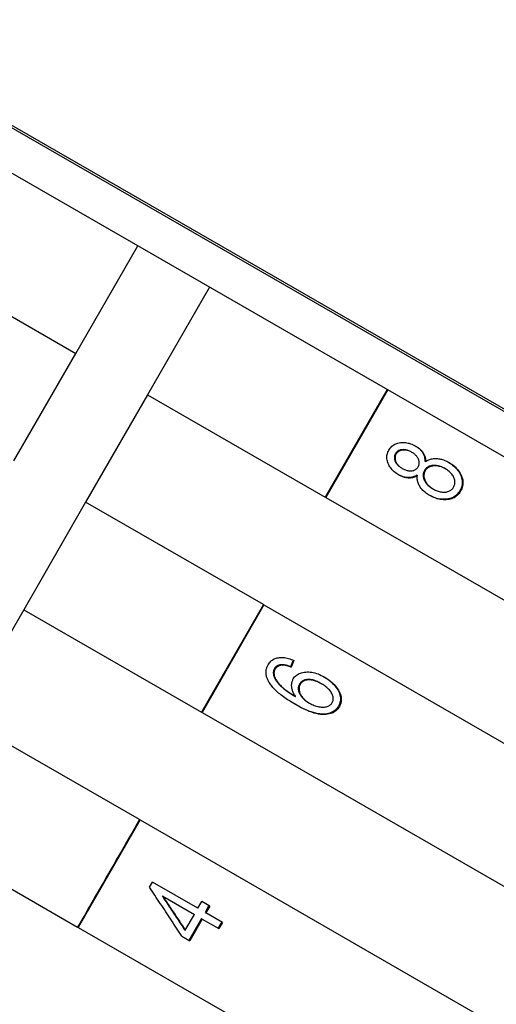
# Model space of a CAD drawing. Header units: millimetres. Extents: x 1087 to 3603, y 461 to 1487.
# Tile 8 of 20: x 1309 to 1321, y 969 to 992. Entities that reach past the tile are written whole.
import ezdxf

# ---------------------------------------------------------------- set-up
doc = ezdxf.new("R2010")
doc.units = ezdxf.units.MM
doc.layers.add('DETAIL', color=2, linetype='Continuous')

msp = doc.modelspace()

# ---------------------------------------------------------------- linework, layer by layer
at = {"layer": 'DETAIL'}
for p, q in [((1336.716, 973.92), (1273.813, 1010.153)), ((1278.802, 1007.225), (1348.124, 967.294)), ((1278.802, 1007.225), (1348.124, 967.294)), ((1279.756, 1005.576), (1346.219, 967.292)), ((1306.326, 986.809), (1310.623, 984.333)), ((1310.623, 984.333), (1312.121, 986.933)), ((1313.854, 985.935), (1312.357, 983.335)), ((1309.126, 981.734), (1310.623, 984.333)), ((1318.151, 983.459), (1316.654, 980.86)), ((1318.165, 983.451), (1316.668, 980.852)), ((1312.357, 983.335), (1310.859, 980.735)), ((1312.357, 983.335), (1316.654, 980.86)), ((1318.733, 981.951), (1318.749, 981.941)), ((1318.495, 981.564), (1318.511, 981.554)), ((1319.06, 981.729), (1319.077, 981.719)), ((1319.54, 981.553), (1319.558, 981.542)), ((1318.864, 981.389), (1318.881, 981.379)), ((1316.668, 980.852), (1316.654, 980.86)), ((1316.668, 980.852), (1344.418, 964.867)), ((1319.248, 981.064), (1319.267, 981.054)), ((1310.859, 980.735), (1309.362, 978.136)), ((1315.157, 978.26), (1310.859, 980.735)), ((1315.157, 978.26), (1313.659, 975.661)), ((1315.17, 978.252), (1313.673, 975.653)), ((1315.157, 978.26), (1315.17, 978.252)), ((1315.17, 978.252), (1342.921, 962.268)), ((1309.362, 978.136), (1307.864, 975.536)), ((1309.362, 978.136), (1313.659, 975.661)), ((1315.597, 976.807), (1315.613, 976.797)), ((1315.877, 976.916), (1315.81, 976.76)), ((1315.895, 976.908), (1315.826, 976.75)), ((1315.81, 976.76), (1315.826, 976.75)), ((1316.542, 976.357), (1316.56, 976.347)), ((1315.918, 976.05), (1315.936, 976.04)), ((1316.255, 975.887), (1316.274, 975.877)), ((1313.673, 975.653), (1313.659, 975.661)), ((1313.673, 975.653), (1341.423, 959.668)), ((1312.162, 973.061), (1307.864, 975.536)), ((1312.175, 973.053), (1310.678, 970.454)), ((1312.162, 973.061), (1312.175, 973.053)), ((1312.175, 973.053), (1339.926, 957.068)), ((1306.367, 972.937), (1310.664, 970.461)), ((1312.404, 971.43), (1312.474, 971.551)), ((1313.573, 970.918), (1312.474, 971.551)), ((1312.708, 971.218), (1312.725, 971.208)), ((1312.725, 971.208), (1313.487, 970.769)), ((1313.573, 970.918), (1313.668, 971.082)), ((1313.859, 970.972), (1313.668, 971.082)), ((1313.839, 970.983), (1313.745, 970.819)), ((1313.859, 970.972), (1313.764, 970.808)), ((1313.268, 970.388), (1313.487, 970.769)), ((1313.659, 970.67), (1313.355, 970.143)), ((1313.678, 970.659), (1313.375, 970.132)), ((1313.659, 970.67), (1313.678, 970.659)), ((1313.678, 970.659), (1314.082, 970.426)), ((1313.745, 970.819), (1313.764, 970.808)), ((1314.168, 970.575), (1313.764, 970.808)), ((1310.678, 970.454), (1310.664, 970.461)), ((1310.678, 970.454), (1338.428, 954.469)), ((1313.25, 970.399), (1313.268, 970.388)), ((1314.168, 970.575), (1314.082, 970.426)), ((1313.184, 970.242), (1313.375, 970.132))]:
    msp.add_line(p, q, dxfattribs=at)
at = {"layer": 'DETAIL', "flags": 128}
for points in [[(1318.192, 981.997), (1318.208, 982.022), (1318.225, 982.046), (1318.244, 982.068), (1318.264, 982.088), (1318.285, 982.106), (1318.307, 982.122), (1318.331, 982.136), (1318.356, 982.148), (1318.382, 982.159), (1318.41, 982.167), (1318.439, 982.174), (1318.469, 982.178), (1318.5, 982.181), (1318.53, 982.182), (1318.561, 982.181), (1318.592, 982.179), (1318.623, 982.174), (1318.654, 982.168), (1318.685, 982.16), (1318.715, 982.15), (1318.746, 982.139), (1318.777, 982.126), (1318.808, 982.11), (1318.839, 982.094)], [(1318.83, 982.098), (1318.849, 982.087), (1318.867, 982.075), (1318.884, 982.063), (1318.9, 982.05), (1318.916, 982.038), (1318.931, 982.024), (1318.945, 982.011), (1318.958, 981.997), (1318.971, 981.983), (1318.983, 981.968), (1318.994, 981.953), (1319.004, 981.938), (1319.013, 981.922), (1319.022, 981.906), (1319.03, 981.89), (1319.037, 981.873), (1319.043, 981.856), (1319.048, 981.839), (1319.052, 981.821), (1319.055, 981.803), (1319.058, 981.785), (1319.059, 981.767), (1319.06, 981.748), (1319.06, 981.729)], [(1318.839, 982.094), (1318.858, 982.082), (1318.877, 982.07), (1318.895, 982.058), (1318.911, 982.045), (1318.928, 982.032), (1318.943, 982.019), (1318.958, 982.005), (1318.971, 981.991), (1318.984, 981.977), (1318.997, 981.962), (1319.008, 981.947), (1319.019, 981.931), (1319.029, 981.915), (1319.038, 981.899), (1319.046, 981.882), (1319.053, 981.865), (1319.059, 981.848), (1319.064, 981.831), (1319.069, 981.813), (1319.072, 981.795), (1319.075, 981.776), (1319.076, 981.757), (1319.077, 981.738), (1319.077, 981.719)], [(1318.431, 981.396), (1318.4, 981.415), (1318.372, 981.434), (1318.345, 981.454), (1318.32, 981.474), (1318.296, 981.496), (1318.274, 981.519), (1318.253, 981.542), (1318.234, 981.566), (1318.216, 981.591), (1318.2, 981.617), (1318.186, 981.644), (1318.173, 981.671), (1318.162, 981.699), (1318.154, 981.727), (1318.147, 981.755), (1318.143, 981.782), (1318.141, 981.81), (1318.142, 981.837), (1318.145, 981.864), (1318.15, 981.891), (1318.157, 981.917), (1318.166, 981.944), (1318.178, 981.97), (1318.192, 981.997)], [(1318.349, 981.91), (1318.341, 981.895), (1318.335, 981.881), (1318.33, 981.866), (1318.327, 981.851), (1318.324, 981.836), (1318.323, 981.82), (1318.323, 981.805), (1318.325, 981.789), (1318.328, 981.773), (1318.332, 981.757), (1318.337, 981.741), (1318.344, 981.724), (1318.352, 981.708), (1318.361, 981.692), (1318.37, 981.677), (1318.381, 981.662), (1318.392, 981.648), (1318.404, 981.634), (1318.417, 981.621), (1318.431, 981.609), (1318.445, 981.597), (1318.461, 981.585), (1318.477, 981.574), (1318.495, 981.564)], [(1318.365, 981.9), (1318.357, 981.886), (1318.351, 981.871), (1318.346, 981.857), (1318.342, 981.842), (1318.34, 981.827), (1318.339, 981.811), (1318.339, 981.796), (1318.341, 981.78), (1318.344, 981.764), (1318.348, 981.748), (1318.353, 981.731), (1318.36, 981.715), (1318.368, 981.699), (1318.377, 981.683), (1318.386, 981.668), (1318.397, 981.653), (1318.408, 981.639), (1318.42, 981.625), (1318.433, 981.612), (1318.447, 981.599), (1318.462, 981.587), (1318.477, 981.576), (1318.494, 981.565), (1318.511, 981.554)], [(1318.733, 981.951), (1318.714, 981.961), (1318.695, 981.97), (1318.676, 981.979), (1318.657, 981.986), (1318.639, 981.992), (1318.62, 981.997), (1318.601, 982.001), (1318.583, 982.004), (1318.564, 982.006), (1318.545, 982.007), (1318.527, 982.006), (1318.508, 982.005), (1318.49, 982.003), (1318.473, 981.999), (1318.457, 981.995), (1318.442, 981.99), (1318.427, 981.983), (1318.413, 981.976), (1318.4, 981.967), (1318.388, 981.958), (1318.377, 981.947), (1318.367, 981.936), (1318.358, 981.923), (1318.349, 981.91)], [(1318.749, 981.941), (1318.73, 981.951), (1318.712, 981.961), (1318.693, 981.969), (1318.674, 981.976), (1318.655, 981.983), (1318.636, 981.988), (1318.617, 981.992), (1318.599, 981.995), (1318.58, 981.997), (1318.562, 981.997), (1318.543, 981.997), (1318.524, 981.996), (1318.506, 981.994), (1318.489, 981.99), (1318.473, 981.986), (1318.457, 981.98), (1318.443, 981.974), (1318.429, 981.967), (1318.416, 981.958), (1318.404, 981.949), (1318.393, 981.938), (1318.383, 981.927), (1318.373, 981.914), (1318.365, 981.9)], [(1318.899, 981.595), (1318.906, 981.609), (1318.913, 981.624), (1318.918, 981.639), (1318.922, 981.654), (1318.924, 981.669), (1318.925, 981.685), (1318.925, 981.7), (1318.923, 981.716), (1318.921, 981.732), (1318.916, 981.747), (1318.911, 981.764), (1318.904, 981.78), (1318.896, 981.796), (1318.888, 981.811), (1318.878, 981.827), (1318.867, 981.841), (1318.856, 981.855), (1318.843, 981.869), (1318.83, 981.882), (1318.816, 981.895), (1318.8, 981.907), (1318.784, 981.919), (1318.767, 981.93), (1318.749, 981.941)], [(1319.077, 981.719), (1319.096, 981.732), (1319.116, 981.744), (1319.136, 981.754), (1319.157, 981.764), (1319.178, 981.772), (1319.2, 981.779), (1319.222, 981.784), (1319.244, 981.789), (1319.267, 981.792), (1319.291, 981.794), (1319.315, 981.795), (1319.339, 981.794), (1319.364, 981.792), (1319.389, 981.789), (1319.413, 981.785), (1319.439, 981.78), (1319.464, 981.774), (1319.489, 981.766), (1319.515, 981.758), (1319.54, 981.748), (1319.566, 981.737), (1319.592, 981.725), (1319.618, 981.711), (1319.644, 981.697)], [(1318.511, 981.554), (1318.531, 981.543), (1318.551, 981.533), (1318.571, 981.524), (1318.59, 981.517), (1318.609, 981.51), (1318.629, 981.505), (1318.647, 981.5), (1318.666, 981.497), (1318.685, 981.495), (1318.703, 981.494), (1318.722, 981.494), (1318.74, 981.495), (1318.757, 981.498), (1318.774, 981.501), (1318.79, 981.506), (1318.805, 981.511), (1318.82, 981.518), (1318.833, 981.526), (1318.846, 981.535), (1318.858, 981.544), (1318.87, 981.555), (1318.88, 981.567), (1318.89, 981.581), (1318.899, 981.595)], [(1319.54, 981.553), (1319.515, 981.566), (1319.49, 981.579), (1319.465, 981.59), (1319.441, 981.599), (1319.416, 981.607), (1319.392, 981.614), (1319.368, 981.619), (1319.344, 981.623), (1319.32, 981.626), (1319.297, 981.627), (1319.273, 981.626), (1319.25, 981.624), (1319.228, 981.621), (1319.206, 981.617), (1319.186, 981.611), (1319.166, 981.604), (1319.148, 981.596), (1319.13, 981.587), (1319.114, 981.576), (1319.099, 981.564), (1319.085, 981.55), (1319.072, 981.536), (1319.06, 981.52), (1319.049, 981.503)], [(1319.558, 981.542), (1319.533, 981.556), (1319.508, 981.568), (1319.484, 981.579), (1319.459, 981.589), (1319.435, 981.597), (1319.41, 981.603), (1319.386, 981.609), (1319.362, 981.613), (1319.338, 981.615), (1319.315, 981.616), (1319.291, 981.616), (1319.268, 981.614), (1319.245, 981.611), (1319.224, 981.607), (1319.203, 981.601), (1319.184, 981.594), (1319.165, 981.586), (1319.148, 981.576), (1319.132, 981.566), (1319.117, 981.554), (1319.103, 981.54), (1319.09, 981.526), (1319.078, 981.51), (1319.067, 981.492)], [(1319.756, 981.101), (1319.765, 981.119), (1319.773, 981.138), (1319.78, 981.156), (1319.784, 981.175), (1319.787, 981.194), (1319.789, 981.213), (1319.788, 981.233), (1319.786, 981.252), (1319.783, 981.272), (1319.777, 981.292), (1319.77, 981.313), (1319.762, 981.333), (1319.752, 981.354), (1319.741, 981.373), (1319.728, 981.393), (1319.714, 981.412), (1319.699, 981.43), (1319.683, 981.447), (1319.665, 981.465), (1319.646, 981.481), (1319.626, 981.497), (1319.605, 981.513), (1319.582, 981.528), (1319.558, 981.542)], [(1319.635, 981.702), (1319.669, 981.681), (1319.702, 981.658), (1319.732, 981.635), (1319.761, 981.611), (1319.788, 981.586), (1319.813, 981.56), (1319.837, 981.533), (1319.858, 981.505), (1319.878, 981.476), (1319.896, 981.446), (1319.912, 981.415), (1319.927, 981.384), (1319.939, 981.352), (1319.949, 981.32), (1319.956, 981.288), (1319.96, 981.257), (1319.962, 981.226), (1319.962, 981.195), (1319.959, 981.164), (1319.953, 981.134), (1319.945, 981.104), (1319.935, 981.074), (1319.921, 981.044), (1319.906, 981.015)], [(1319.644, 981.697), (1319.679, 981.675), (1319.713, 981.653), (1319.744, 981.63), (1319.774, 981.606), (1319.802, 981.58), (1319.828, 981.554), (1319.852, 981.527), (1319.874, 981.499), (1319.894, 981.47), (1319.913, 981.44), (1319.93, 981.409), (1319.945, 981.377), (1319.957, 981.344), (1319.967, 981.312), (1319.975, 981.28), (1319.98, 981.248), (1319.982, 981.217), (1319.982, 981.186), (1319.979, 981.155), (1319.973, 981.124), (1319.965, 981.093), (1319.955, 981.063), (1319.941, 981.033), (1319.926, 981.003)], [(1318.864, 981.389), (1318.847, 981.379), (1318.831, 981.37), (1318.814, 981.362), (1318.796, 981.355), (1318.779, 981.348), (1318.762, 981.343), (1318.744, 981.338), (1318.726, 981.335), (1318.708, 981.332), (1318.69, 981.33), (1318.672, 981.33), (1318.653, 981.33), (1318.634, 981.331), (1318.616, 981.333), (1318.597, 981.336), (1318.578, 981.34), (1318.559, 981.345), (1318.54, 981.35), (1318.52, 981.357), (1318.501, 981.364), (1318.481, 981.372), (1318.462, 981.381), (1318.442, 981.391), (1318.422, 981.401)], [(1318.881, 981.379), (1318.865, 981.369), (1318.847, 981.36), (1318.83, 981.351), (1318.813, 981.344), (1318.795, 981.338), (1318.777, 981.332), (1318.759, 981.328), (1318.741, 981.324), (1318.723, 981.322), (1318.704, 981.32), (1318.685, 981.32), (1318.666, 981.32), (1318.647, 981.322), (1318.628, 981.324), (1318.609, 981.327), (1318.59, 981.331), (1318.57, 981.336), (1318.55, 981.342), (1318.531, 981.349), (1318.511, 981.357), (1318.491, 981.365), (1318.471, 981.375), (1318.451, 981.385), (1318.431, 981.396)], [(1319.177, 980.901), (1319.15, 980.917), (1319.125, 980.934), (1319.1, 980.951), (1319.077, 980.968), (1319.055, 980.986), (1319.034, 981.004), (1319.015, 981.022), (1318.996, 981.041), (1318.979, 981.06), (1318.963, 981.08), (1318.948, 981.1), (1318.935, 981.121), (1318.923, 981.142), (1318.912, 981.163), (1318.903, 981.184), (1318.895, 981.205), (1318.888, 981.226), (1318.883, 981.248), (1318.879, 981.269), (1318.877, 981.291), (1318.876, 981.313), (1318.876, 981.335), (1318.878, 981.357), (1318.881, 981.379)], [(1319.049, 981.503), (1319.04, 981.485), (1319.032, 981.467), (1319.026, 981.449), (1319.022, 981.43), (1319.019, 981.411), (1319.018, 981.392), (1319.019, 981.373), (1319.021, 981.353), (1319.025, 981.334), (1319.03, 981.313), (1319.037, 981.293), (1319.046, 981.273), (1319.056, 981.252), (1319.067, 981.232), (1319.08, 981.213), (1319.094, 981.194), (1319.109, 981.176), (1319.125, 981.158), (1319.142, 981.141), (1319.161, 981.125), (1319.181, 981.109), (1319.202, 981.093), (1319.225, 981.079), (1319.248, 981.064)], [(1319.067, 981.492), (1319.058, 981.475), (1319.05, 981.457), (1319.044, 981.438), (1319.04, 981.42), (1319.037, 981.401), (1319.036, 981.382), (1319.036, 981.363), (1319.039, 981.343), (1319.042, 981.323), (1319.048, 981.303), (1319.055, 981.283), (1319.064, 981.262), (1319.074, 981.242), (1319.085, 981.222), (1319.098, 981.202), (1319.112, 981.184), (1319.127, 981.165), (1319.143, 981.148), (1319.161, 981.131), (1319.179, 981.114), (1319.199, 981.098), (1319.221, 981.083), (1319.243, 981.068), (1319.267, 981.054)], [(1319.267, 981.054), (1319.289, 981.041), (1319.312, 981.03), (1319.335, 981.02), (1319.359, 981.011), (1319.383, 981.003), (1319.407, 980.995), (1319.431, 980.989), (1319.456, 980.984), (1319.481, 980.98), (1319.505, 980.978), (1319.529, 980.978), (1319.551, 980.979), (1319.574, 980.982), (1319.595, 980.986), (1319.616, 980.992), (1319.637, 981), (1319.656, 981.009), (1319.674, 981.019), (1319.691, 981.03), (1319.707, 981.042), (1319.721, 981.055), (1319.734, 981.069), (1319.746, 981.085), (1319.756, 981.101)], [(1319.906, 981.015), (1319.888, 980.986), (1319.869, 980.96), (1319.848, 980.935), (1319.826, 980.913), (1319.802, 980.893), (1319.777, 980.875), (1319.75, 980.859), (1319.722, 980.845), (1319.693, 980.833), (1319.662, 980.823), (1319.63, 980.816), (1319.596, 980.81), (1319.561, 980.807), (1319.526, 980.806), (1319.491, 980.806), (1319.455, 980.809), (1319.42, 980.814), (1319.384, 980.821), (1319.349, 980.83), (1319.313, 980.841), (1319.277, 980.854), (1319.241, 980.87), (1319.204, 980.887), (1319.168, 980.907)], [(1319.926, 981.003), (1319.908, 980.974), (1319.888, 980.948), (1319.867, 980.923), (1319.845, 980.901), (1319.821, 980.88), (1319.795, 980.862), (1319.768, 980.846), (1319.74, 980.832), (1319.71, 980.821), (1319.678, 980.811), (1319.645, 980.804), (1319.611, 980.798), (1319.575, 980.795), (1319.54, 980.794), (1319.504, 980.795), (1319.469, 980.799), (1319.433, 980.804), (1319.397, 980.812), (1319.36, 980.821), (1319.324, 980.833), (1319.288, 980.847), (1319.251, 980.863), (1319.214, 980.881), (1319.177, 980.901)], [(1315.29, 976.389), (1315.28, 976.408), (1315.27, 976.426), (1315.261, 976.445), (1315.254, 976.463), (1315.246, 976.482), (1315.24, 976.5), (1315.235, 976.518), (1315.23, 976.536), (1315.227, 976.554), (1315.224, 976.571), (1315.222, 976.589), (1315.221, 976.606), (1315.22, 976.624), (1315.221, 976.641), (1315.222, 976.658), (1315.224, 976.675), (1315.227, 976.692), (1315.231, 976.709), (1315.236, 976.726), (1315.241, 976.742), (1315.248, 976.759), (1315.255, 976.775), (1315.263, 976.791), (1315.272, 976.808)], [(1315.272, 976.808), (1315.286, 976.831), (1315.301, 976.852), (1315.318, 976.872), (1315.336, 976.89), (1315.355, 976.906), (1315.375, 976.921), (1315.396, 976.935), (1315.418, 976.946), (1315.442, 976.956), (1315.467, 976.965), (1315.493, 976.972), (1315.52, 976.977), (1315.548, 976.981), (1315.576, 976.982), (1315.605, 976.983), (1315.635, 976.981), (1315.665, 976.978), (1315.696, 976.973), (1315.728, 976.966), (1315.76, 976.958), (1315.793, 976.948), (1315.826, 976.936), (1315.86, 976.923), (1315.895, 976.908)], [(1315.597, 976.807), (1315.587, 976.806), (1315.577, 976.804), (1315.567, 976.803), (1315.558, 976.801), (1315.549, 976.799), (1315.54, 976.797), (1315.531, 976.794), (1315.522, 976.792), (1315.514, 976.788), (1315.506, 976.785), (1315.499, 976.781), (1315.491, 976.777), (1315.484, 976.773), (1315.477, 976.769), (1315.47, 976.764), (1315.464, 976.759), (1315.458, 976.754), (1315.452, 976.748), (1315.446, 976.742), (1315.441, 976.736), (1315.436, 976.73), (1315.431, 976.723), (1315.426, 976.716), (1315.422, 976.709)], [(1315.613, 976.797), (1315.603, 976.796), (1315.593, 976.795), (1315.583, 976.794), (1315.574, 976.792), (1315.565, 976.79), (1315.556, 976.788), (1315.547, 976.785), (1315.538, 976.782), (1315.53, 976.779), (1315.522, 976.776), (1315.515, 976.772), (1315.507, 976.768), (1315.5, 976.764), (1315.493, 976.76), (1315.486, 976.755), (1315.48, 976.75), (1315.474, 976.744), (1315.468, 976.739), (1315.462, 976.733), (1315.457, 976.727), (1315.452, 976.72), (1315.447, 976.714), (1315.442, 976.707), (1315.438, 976.7)], [(1315.81, 976.76), (1315.799, 976.764), (1315.788, 976.768), (1315.777, 976.772), (1315.766, 976.775), (1315.756, 976.779), (1315.746, 976.782), (1315.736, 976.785), (1315.726, 976.788), (1315.717, 976.79), (1315.708, 976.793), (1315.698, 976.795), (1315.689, 976.797), (1315.681, 976.799), (1315.672, 976.8), (1315.664, 976.802), (1315.656, 976.803), (1315.648, 976.804), (1315.64, 976.805), (1315.632, 976.806), (1315.625, 976.806), (1315.618, 976.807), (1315.611, 976.807), (1315.604, 976.807), (1315.597, 976.807)], [(1315.826, 976.75), (1315.815, 976.754), (1315.804, 976.758), (1315.794, 976.762), (1315.783, 976.766), (1315.773, 976.769), (1315.763, 976.772), (1315.753, 976.775), (1315.743, 976.778), (1315.733, 976.781), (1315.724, 976.783), (1315.715, 976.785), (1315.706, 976.788), (1315.697, 976.789), (1315.688, 976.791), (1315.68, 976.793), (1315.672, 976.794), (1315.664, 976.795), (1315.656, 976.796), (1315.648, 976.797), (1315.641, 976.797), (1315.634, 976.797), (1315.627, 976.798), (1315.62, 976.797), (1315.613, 976.797)], [(1315.422, 976.709), (1315.419, 976.703), (1315.415, 976.697), (1315.413, 976.691), (1315.41, 976.685), (1315.408, 976.678), (1315.405, 976.672), (1315.403, 976.666), (1315.402, 976.659), (1315.4, 976.653), (1315.399, 976.646), (1315.398, 976.64), (1315.397, 976.633), (1315.396, 976.627), (1315.396, 976.62), (1315.396, 976.613), (1315.396, 976.606), (1315.396, 976.6), (1315.397, 976.593), (1315.397, 976.586), (1315.398, 976.579), (1315.4, 976.571), (1315.401, 976.564), (1315.403, 976.557), (1315.404, 976.55)], [(1315.404, 976.55), (1315.41, 976.531), (1315.417, 976.513), (1315.425, 976.494), (1315.434, 976.475), (1315.445, 976.456), (1315.456, 976.436), (1315.469, 976.417), (1315.483, 976.398), (1315.498, 976.378), (1315.514, 976.358), (1315.532, 976.338), (1315.55, 976.318), (1315.57, 976.298), (1315.592, 976.277), (1315.616, 976.256), (1315.642, 976.235), (1315.67, 976.213), (1315.7, 976.191), (1315.731, 976.168), (1315.765, 976.145), (1315.8, 976.122), (1315.838, 976.098), (1315.877, 976.074), (1315.918, 976.05)], [(1315.438, 976.7), (1315.434, 976.694), (1315.431, 976.688), (1315.429, 976.681), (1315.426, 976.675), (1315.423, 976.669), (1315.421, 976.663), (1315.419, 976.657), (1315.418, 976.65), (1315.416, 976.644), (1315.415, 976.637), (1315.414, 976.631), (1315.413, 976.624), (1315.412, 976.618), (1315.412, 976.611), (1315.412, 976.604), (1315.412, 976.597), (1315.412, 976.59), (1315.413, 976.583), (1315.413, 976.576), (1315.414, 976.569), (1315.416, 976.562), (1315.417, 976.555), (1315.419, 976.548), (1315.421, 976.541)], [(1315.879, 976.465), (1315.894, 976.489), (1315.911, 976.511), (1315.93, 976.531), (1315.951, 976.549), (1315.973, 976.566), (1315.997, 976.581), (1316.023, 976.594), (1316.051, 976.605), (1316.08, 976.614), (1316.111, 976.621), (1316.144, 976.627), (1316.179, 976.631), (1316.215, 976.632), (1316.251, 976.632), (1316.288, 976.629), (1316.325, 976.624), (1316.362, 976.617), (1316.4, 976.608), (1316.438, 976.597), (1316.477, 976.583), (1316.516, 976.568), (1316.556, 976.55), (1316.595, 976.53), (1316.636, 976.507)], [(1315.931, 975.845), (1315.891, 975.869), (1315.851, 975.892), (1315.814, 975.916), (1315.777, 975.939), (1315.741, 975.962), (1315.707, 975.986), (1315.673, 976.009), (1315.641, 976.032), (1315.61, 976.055), (1315.581, 976.077), (1315.552, 976.1), (1315.525, 976.123), (1315.499, 976.146), (1315.474, 976.168), (1315.45, 976.19), (1315.428, 976.213), (1315.406, 976.235), (1315.386, 976.257), (1315.367, 976.279), (1315.349, 976.302), (1315.333, 976.323), (1315.317, 976.345), (1315.303, 976.367), (1315.29, 976.389)], [(1315.421, 976.541), (1315.426, 976.522), (1315.433, 976.503), (1315.441, 976.484), (1315.451, 976.465), (1315.461, 976.446), (1315.473, 976.427), (1315.485, 976.408), (1315.499, 976.388), (1315.514, 976.368), (1315.531, 976.349), (1315.548, 976.329), (1315.567, 976.309), (1315.587, 976.288), (1315.609, 976.268), (1315.633, 976.246), (1315.659, 976.225), (1315.687, 976.203), (1315.717, 976.181), (1315.748, 976.158), (1315.782, 976.135), (1315.818, 976.112), (1315.855, 976.088), (1315.895, 976.064), (1315.936, 976.04)], [(1315.936, 976.04), (1315.923, 976.06), (1315.91, 976.079), (1315.899, 976.099), (1315.888, 976.119), (1315.879, 976.138), (1315.87, 976.157), (1315.863, 976.177), (1315.857, 976.196), (1315.851, 976.214), (1315.847, 976.233), (1315.844, 976.252), (1315.841, 976.27), (1315.84, 976.288), (1315.839, 976.306), (1315.84, 976.323), (1315.841, 976.341), (1315.843, 976.357), (1315.845, 976.374), (1315.849, 976.39), (1315.853, 976.405), (1315.859, 976.421), (1315.865, 976.436), (1315.872, 976.45), (1315.879, 976.465)], [(1316.029, 976.34), (1316.02, 976.323), (1316.013, 976.305), (1316.007, 976.287), (1316.003, 976.269), (1316.001, 976.25), (1316, 976.231), (1316.001, 976.212), (1316.004, 976.192), (1316.008, 976.172), (1316.014, 976.152), (1316.022, 976.131), (1316.031, 976.11), (1316.042, 976.089), (1316.054, 976.068), (1316.068, 976.048), (1316.083, 976.028), (1316.1, 976.009), (1316.118, 975.99), (1316.137, 975.972), (1316.158, 975.954), (1316.18, 975.936), (1316.204, 975.92), (1316.229, 975.903), (1316.255, 975.887)], [(1316.046, 976.33), (1316.037, 976.313), (1316.03, 976.295), (1316.025, 976.277), (1316.021, 976.259), (1316.018, 976.24), (1316.018, 976.221), (1316.019, 976.202), (1316.021, 976.182), (1316.026, 976.162), (1316.032, 976.142), (1316.04, 976.121), (1316.049, 976.099), (1316.06, 976.078), (1316.072, 976.058), (1316.086, 976.037), (1316.101, 976.018), (1316.118, 975.998), (1316.136, 975.98), (1316.155, 975.961), (1316.176, 975.943), (1316.198, 975.926), (1316.222, 975.909), (1316.247, 975.893), (1316.274, 975.877)], [(1316.542, 976.357), (1316.513, 976.373), (1316.484, 976.388), (1316.456, 976.401), (1316.429, 976.413), (1316.402, 976.423), (1316.376, 976.431), (1316.35, 976.438), (1316.324, 976.443), (1316.299, 976.447), (1316.275, 976.45), (1316.251, 976.451), (1316.227, 976.45), (1316.204, 976.448), (1316.183, 976.444), (1316.162, 976.44), (1316.143, 976.434), (1316.125, 976.427), (1316.108, 976.418), (1316.092, 976.408), (1316.077, 976.397), (1316.063, 976.385), (1316.051, 976.371), (1316.039, 976.356), (1316.029, 976.34)], [(1316.56, 976.347), (1316.531, 976.363), (1316.503, 976.377), (1316.475, 976.39), (1316.447, 976.402), (1316.42, 976.412), (1316.394, 976.421), (1316.368, 976.428), (1316.342, 976.433), (1316.317, 976.437), (1316.292, 976.439), (1316.268, 976.44), (1316.245, 976.44), (1316.222, 976.438), (1316.2, 976.434), (1316.18, 976.43), (1316.161, 976.424), (1316.142, 976.417), (1316.125, 976.408), (1316.109, 976.398), (1316.094, 976.387), (1316.081, 976.375), (1316.068, 976.361), (1316.057, 976.346), (1316.046, 976.33)], [(1316.822, 975.89), (1316.83, 975.906), (1316.837, 975.922), (1316.842, 975.939), (1316.845, 975.957), (1316.847, 975.975), (1316.846, 975.993), (1316.845, 976.012), (1316.841, 976.031), (1316.836, 976.051), (1316.829, 976.072), (1316.82, 976.092), (1316.81, 976.113), (1316.798, 976.135), (1316.784, 976.156), (1316.769, 976.176), (1316.752, 976.197), (1316.734, 976.216), (1316.714, 976.236), (1316.692, 976.255), (1316.669, 976.274), (1316.644, 976.293), (1316.618, 976.311), (1316.59, 976.329), (1316.56, 976.347)], [(1316.626, 976.513), (1316.664, 976.489), (1316.701, 976.465), (1316.736, 976.439), (1316.769, 976.412), (1316.801, 976.385), (1316.831, 976.356), (1316.86, 976.325), (1316.887, 976.294), (1316.912, 976.262), (1316.934, 976.231), (1316.954, 976.199), (1316.971, 976.167), (1316.986, 976.136), (1316.998, 976.104), (1317.007, 976.073), (1317.014, 976.041), (1317.018, 976.01), (1317.02, 975.979), (1317.019, 975.949), (1317.015, 975.919), (1317.008, 975.89), (1316.999, 975.862), (1316.988, 975.834), (1316.973, 975.806)], [(1316.636, 976.507), (1316.675, 976.484), (1316.712, 976.459), (1316.748, 976.434), (1316.782, 976.407), (1316.814, 976.379), (1316.845, 976.35), (1316.875, 976.319), (1316.902, 976.288), (1316.928, 976.256), (1316.951, 976.224), (1316.971, 976.192), (1316.989, 976.16), (1317.004, 976.128), (1317.017, 976.096), (1317.026, 976.064), (1317.033, 976.032), (1317.038, 976), (1317.04, 975.969), (1317.039, 975.939), (1317.035, 975.909), (1317.029, 975.879), (1317.02, 975.851), (1317.008, 975.822), (1316.993, 975.795)], [(1316.973, 975.806), (1316.955, 975.777), (1316.934, 975.749), (1316.911, 975.725), (1316.886, 975.702), (1316.859, 975.682), (1316.83, 975.665), (1316.798, 975.65), (1316.765, 975.637), (1316.73, 975.627), (1316.692, 975.62), (1316.653, 975.615), (1316.611, 975.612), (1316.567, 975.612), (1316.521, 975.616), (1316.472, 975.623), (1316.421, 975.634), (1316.367, 975.649), (1316.311, 975.667), (1316.253, 975.688), (1316.191, 975.714), (1316.128, 975.743), (1316.062, 975.775), (1315.993, 975.811), (1315.922, 975.851)], [(1316.993, 975.795), (1316.975, 975.765), (1316.954, 975.738), (1316.93, 975.713), (1316.905, 975.69), (1316.878, 975.67), (1316.849, 975.653), (1316.817, 975.638), (1316.783, 975.626), (1316.748, 975.616), (1316.71, 975.608), (1316.67, 975.603), (1316.628, 975.6), (1316.584, 975.601), (1316.537, 975.605), (1316.488, 975.613), (1316.436, 975.624), (1316.382, 975.639), (1316.325, 975.658), (1316.266, 975.68), (1316.204, 975.706), (1316.139, 975.735), (1316.072, 975.768), (1316.003, 975.805), (1315.931, 975.845)], [(1316.274, 975.877), (1316.301, 975.862), (1316.328, 975.848), (1316.356, 975.836), (1316.383, 975.824), (1316.412, 975.814), (1316.44, 975.805), (1316.469, 975.797), (1316.498, 975.791), (1316.526, 975.786), (1316.554, 975.782), (1316.581, 975.78), (1316.606, 975.78), (1316.631, 975.782), (1316.655, 975.785), (1316.678, 975.789), (1316.7, 975.796), (1316.72, 975.804), (1316.739, 975.813), (1316.757, 975.823), (1316.773, 975.834), (1316.787, 975.846), (1316.801, 975.86), (1316.812, 975.874), (1316.822, 975.89)], [(1312.162, 973.061), (1312.099, 972.953), (1312.037, 972.844), (1311.975, 972.736), (1311.912, 972.628), (1311.85, 972.519), (1311.787, 972.411), (1311.725, 972.303), (1311.663, 972.194), (1311.6, 972.086), (1311.538, 971.978), (1311.475, 971.869), (1311.413, 971.761), (1311.351, 971.653), (1311.288, 971.545), (1311.226, 971.436), (1311.163, 971.328), (1311.101, 971.22), (1311.039, 971.111), (1310.976, 971.003), (1310.914, 970.895), (1310.852, 970.786), (1310.789, 970.678), (1310.727, 970.57), (1310.664, 970.461)], [(1313.184, 970.242), (1313.152, 970.291), (1313.119, 970.34), (1313.087, 970.39), (1313.054, 970.439), (1313.022, 970.489), (1312.99, 970.538), (1312.957, 970.588), (1312.925, 970.637), (1312.892, 970.687), (1312.86, 970.736), (1312.827, 970.786), (1312.795, 970.835), (1312.762, 970.885), (1312.73, 970.934), (1312.697, 970.984), (1312.664, 971.033), (1312.632, 971.083), (1312.599, 971.132), (1312.567, 971.182), (1312.534, 971.232), (1312.501, 971.281), (1312.469, 971.331), (1312.436, 971.38), (1312.404, 971.43)], [(1312.708, 971.218), (1312.731, 971.183), (1312.753, 971.149), (1312.776, 971.115), (1312.799, 971.081), (1312.821, 971.047), (1312.844, 971.013), (1312.866, 970.979), (1312.889, 970.944), (1312.912, 970.91), (1312.934, 970.876), (1312.957, 970.842), (1312.979, 970.808), (1313.002, 970.774), (1313.024, 970.74), (1313.047, 970.706), (1313.069, 970.672), (1313.092, 970.638), (1313.115, 970.603), (1313.137, 970.569), (1313.16, 970.535), (1313.182, 970.501), (1313.205, 970.467), (1313.227, 970.433), (1313.25, 970.399)], [(1312.725, 971.208), (1312.748, 971.174), (1312.77, 971.14), (1312.793, 971.105), (1312.816, 971.071), (1312.838, 971.037), (1312.861, 971.003), (1312.884, 970.969), (1312.906, 970.934), (1312.929, 970.9), (1312.952, 970.866), (1312.974, 970.832), (1312.997, 970.798), (1313.02, 970.764), (1313.042, 970.729), (1313.065, 970.695), (1313.088, 970.661), (1313.11, 970.627), (1313.133, 970.593), (1313.155, 970.559), (1313.178, 970.525), (1313.201, 970.49), (1313.223, 970.456), (1313.246, 970.422), (1313.268, 970.388)], [(1314.148, 970.587), (1314.144, 970.581), (1314.14, 970.575), (1314.137, 970.569), (1314.133, 970.562), (1314.13, 970.556), (1314.126, 970.55), (1314.122, 970.544), (1314.119, 970.537), (1314.115, 970.531), (1314.112, 970.525), (1314.108, 970.519), (1314.105, 970.513), (1314.101, 970.506), (1314.097, 970.5), (1314.094, 970.494), (1314.09, 970.488), (1314.087, 970.481), (1314.083, 970.475), (1314.079, 970.469), (1314.076, 970.463), (1314.072, 970.457), (1314.069, 970.45), (1314.065, 970.444), (1314.062, 970.438)]]:
    msp.add_lwpolyline(points, dxfattribs=at)

doc.saveas('drawing.dxf')
